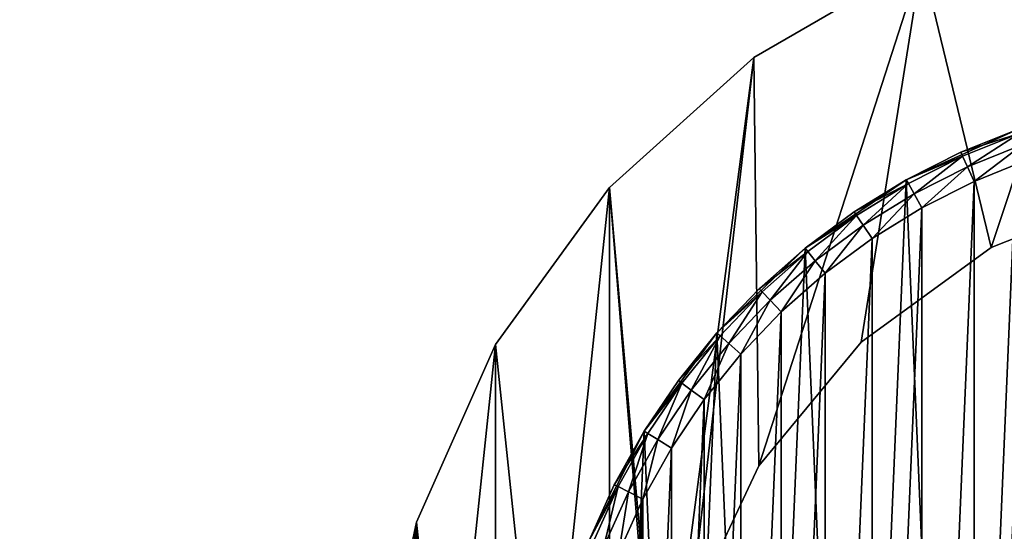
# Model space of a CAD drawing. Extents: x 2 to 356, y -61 to 98.
# Tile 10 of 86: x 64 to 95, y 9 to 25. Entities that reach past the tile are written whole.
import ezdxf

# ---------------------------------------------------------------- set-up
doc = ezdxf.new("R2010")
doc.units = 0
doc.header["$LTSCALE"] = 25.4
doc.layers.get('0').update_dxf_attribs({"color": 13, "linetype": 'CONTINUOUS'})

# ---------------------------------------------------------------- blocks, each defined once
blk = doc.blocks.new('HOTEL-4731-9304_STL')
at = {"color": 252}
mesh = blk.add_polyface(dxfattribs=at)
corners = [(1.773, -60.795, 89.383), (1.873, -60.695, 89.383), (1.773, 60.795, 89.383), (356.202, -60.795, 89.383), (356.102, -60.695, 89.383), (356.102, 60.695, 89.383), (1.873, 60.695, 89.383), (356.202, 60.795, 89.383)]
mesh.append_faces([[corners[k] for k in face] for face in [(0, 1, 2), (1, 3, 4), (4, 3, 5), (2, 6, 7), (6, 2, 1), (7, 5, 3)]], dxfattribs={"vtx0": -1, "vtx1": -1, "color": 252})
mesh.append_faces([[corners[k] for k in face] for face in [(1, 0, 3), (7, 6, 5)]], dxfattribs={"vtx0": -1, "vtx2": -1, "color": 252})
mesh = blk.add_polyface(dxfattribs=at)
corners = [(1.773, 60.795, 254.862), (1.873, 60.695, 254.862), (1.773, -60.795, 254.862), (356.202, 60.795, 254.862), (356.102, 60.695, 254.862), (356.102, -60.695, 254.862), (1.873, -60.695, 254.862), (356.202, -60.795, 254.862)]
mesh.append_faces([[corners[k] for k in face] for face in [(0, 1, 2), (1, 3, 4), (4, 3, 5), (2, 6, 7), (6, 2, 1), (7, 5, 3)]], dxfattribs={"vtx0": -1, "vtx1": -1, "color": 252})
mesh.append_faces([[corners[k] for k in face] for face in [(1, 0, 3), (7, 6, 5)]], dxfattribs={"vtx0": -1, "vtx2": -1, "color": 252})
mesh = blk.add_polyface(dxfattribs=at)
corners = [(2.144, 60.127, 83.531), (2.077, -59.877, 83.531), (2.077, 59.877, 83.531), (2.144, -60.127, 83.531), (2.224, 60.231, 83.531), (2.224, -60.231, 83.531), (2.31, 60.145, 83.531), (2.327, 60.31, 83.531), (355.665, 60.145, 83.531), (2.577, 60.377, 83.531), (355.398, 60.377, 83.531), (355.648, 60.31, 83.531), (355.751, 60.231, 83.531), (355.665, -60.145, 83.531), (2.31, -60.145, 83.531), (2.327, -60.31, 83.531), (2.577, -60.377, 83.531), (355.398, -60.377, 83.531), (355.648, -60.31, 83.531), (355.751, -60.231, 83.531), (355.831, 60.127, 83.531), (355.831, -60.127, 83.531), (355.898, 59.877, 83.531), (355.898, -59.877, 83.531)]
mesh.append_faces([[corners[k] for k in face] for face in [(0, 1, 2), (21, 22, 23)]], dxfattribs={"vtx0": -1, "color": 252})
mesh.append_faces([[corners[k] for k in face] for face in [(1, 0, 3), (3, 4, 5), (6, 7, 8), (8, 12, 13), (5, 14, 15), (14, 5, 6), (15, 13, 16), (16, 13, 17), (17, 13, 18), (18, 13, 19), (19, 20, 21)]], dxfattribs={"vtx0": -1, "vtx1": -1, "color": 252})
mesh.append_faces([[corners[k] for k in face] for face in [(5, 4, 6), (19, 13, 12)]], dxfattribs={"vtx0": -1, "vtx1": -1, "vtx2": -1, "color": 252})
mesh.append_faces([[corners[k] for k in face] for face in [(3, 0, 4), (6, 4, 7), (8, 7, 9), (8, 9, 10), (8, 10, 11), (8, 11, 12), (15, 14, 13), (19, 12, 20), (21, 20, 22)]], dxfattribs={"vtx0": -1, "vtx2": -1, "color": 252})
mesh = blk.add_polyface(dxfattribs=at)
corners = [(2.144, -60.127, 260.714), (2.077, 59.877, 260.714), (2.077, -59.877, 260.714), (2.144, 60.127, 260.714), (2.224, -60.231, 260.714), (2.224, 60.231, 260.714), (2.31, -60.145, 260.714), (2.327, -60.31, 260.714), (355.665, -60.145, 260.714), (2.577, -60.377, 260.714), (355.398, -60.377, 260.714), (355.648, -60.31, 260.714), (355.751, -60.231, 260.714), (355.665, 60.145, 260.714), (2.31, 60.145, 260.714), (2.327, 60.31, 260.714), (2.577, 60.377, 260.714), (355.398, 60.377, 260.714), (355.648, 60.31, 260.714), (355.751, 60.231, 260.714), (355.831, -60.127, 260.714), (355.831, 60.127, 260.714), (355.898, -59.877, 260.714), (355.898, 59.877, 260.714)]
mesh.append_faces([[corners[k] for k in face] for face in [(0, 1, 2), (21, 22, 23)]], dxfattribs={"vtx0": -1, "color": 252})
mesh.append_faces([[corners[k] for k in face] for face in [(1, 0, 3), (3, 4, 5), (6, 7, 8), (8, 12, 13), (5, 14, 15), (14, 5, 6), (15, 13, 16), (16, 13, 17), (17, 13, 18), (18, 13, 19), (19, 20, 21)]], dxfattribs={"vtx0": -1, "vtx1": -1, "color": 252})
mesh.append_faces([[corners[k] for k in face] for face in [(5, 4, 6), (19, 13, 12)]], dxfattribs={"vtx0": -1, "vtx1": -1, "vtx2": -1, "color": 252})
mesh.append_faces([[corners[k] for k in face] for face in [(3, 0, 4), (6, 4, 7), (8, 7, 9), (8, 9, 10), (8, 10, 11), (8, 11, 12), (15, 14, 13), (19, 12, 20), (21, 20, 22)]], dxfattribs={"vtx0": -1, "vtx2": -1, "color": 252})
at = {"color": 0}
mesh = blk.add_polyface(dxfattribs=at)
corners = [(76.407, -8.961, 114.832), (75.146, 3.031, 114.832), (75.146, -3.031, 114.832), (76.407, 8.961, 114.832), (78.873, -14.5, 114.832), (78.873, 14.5, 114.832), (82.436, -19.405, 114.832), (82.436, 19.405, 114.832), (84.342, -3.748, 114.832), (86.942, -23.461, 114.832), (84.027, 1.256, 114.832), (85.891, -8.516, 114.832), (88.577, -12.748, 114.832), (92.192, -26.493, 114.832), (92.232, -16.18, 114.832), (97.958, -28.366, 114.832), (96.625, -18.596, 114.832), (101.481, -19.842, 114.832), (103.987, -29, 114.832), (103.987, -20, 114.832), (110.017, -28.366, 114.832), (106.494, -19.842, 114.832), (111.35, -18.596, 114.832), (115.783, -26.493, 114.832), (115.743, -16.18, 114.832), (119.398, -12.748, 114.832), (121.033, -23.461, 114.832), (122.084, -8.516, 114.832), (125.539, -19.405, 114.832), (123.633, -3.748, 114.832), (123.948, 1.256, 114.832), (86.942, 23.461, 114.832), (84.966, 6.18, 114.832), (87.101, 10.717, 114.832), (92.192, 26.493, 114.832), (90.296, 14.579, 114.832), (94.352, 17.526, 114.832), (97.958, 28.366, 114.832), (99.014, 19.372, 114.832), (103.987, 29, 114.832), (103.987, 20, 114.832), (108.961, 19.372, 114.832), (110.017, 28.366, 114.832), (113.622, 17.526, 114.832), (115.783, 26.493, 114.832), (117.678, 14.579, 114.832), (121.033, 23.461, 114.832), (120.874, 10.717, 114.832), (123.008, 6.18, 114.832), (125.539, 19.405, 114.832), (129.102, -14.5, 114.832), (129.102, 14.5, 114.832), (131.568, -8.961, 114.832), (131.568, 8.961, 114.832), (132.828, -3.031, 114.832), (132.828, 3.031, 114.832)]
mesh.append_faces([[corners[k] for k in face] for face in [(0, 1, 2), (53, 54, 55)]], dxfattribs={"vtx0": -1, "color": 0})
mesh.append_faces([[corners[k] for k in face] for face in [(1, 0, 3), (3, 4, 5), (5, 6, 7), (8, 9, 11), (11, 9, 12), (12, 13, 14), (14, 15, 16), (16, 15, 17), (17, 18, 19), (19, 20, 21), (21, 20, 22), (22, 23, 24), (24, 23, 25), (25, 26, 27), (27, 28, 29), (29, 28, 30), (31, 33, 34), (34, 36, 37), (37, 38, 39), (39, 41, 42), (42, 43, 44), (44, 45, 46), (46, 48, 49), (49, 50, 51), (51, 52, 53)]], dxfattribs={"vtx0": -1, "vtx1": -1, "color": 0})
mesh.append_faces([[corners[k] for k in face] for face in [(7, 6, 8), (49, 30, 28)]], dxfattribs={"vtx0": -1, "vtx1": -1, "vtx2": -1, "color": 0})
mesh.append_faces([[corners[k] for k in face] for face in [(3, 0, 4), (5, 4, 6), (8, 6, 9), (7, 8, 10), (12, 9, 13), (14, 13, 15), (17, 15, 18), (19, 18, 20), (22, 20, 23), (25, 23, 26), (27, 26, 28), (10, 31, 7), (31, 10, 32), (31, 32, 33), (34, 33, 35), (34, 35, 36), (37, 36, 38), (39, 38, 40), (39, 40, 41), (42, 41, 43), (44, 43, 45), (46, 45, 47), (46, 47, 48), (49, 48, 30), (49, 28, 50), (51, 50, 52), (53, 52, 54)]], dxfattribs={"vtx0": -1, "vtx2": -1, "color": 0})
mesh = blk.add_polyface(dxfattribs=at)
corners = [(110.017, 28.366, 113.832), (105.06, 25.325, 113.832), (105.06, 28.98, 113.832), (108.961, 19.372, 113.832), (113.622, 17.526, 113.832), (115.783, 26.493, 113.832), (117.678, 14.579, 113.832), (121.033, 23.461, 113.832), (120.874, 10.717, 113.832), (123.008, 6.18, 113.832), (125.539, 19.405, 113.832), (123.948, 1.256, 113.832), (103.987, -20, 113.832), (102.915, -25.325, 113.832), (101.481, -19.842, 113.832), (105.06, -25.325, 113.832), (106.494, -19.842, 113.832), (105.06, -28.98, 113.832), (110.017, -28.366, 113.832), (111.35, -18.596, 113.832), (115.783, -26.493, 113.832), (115.743, -16.18, 113.832), (119.398, -12.748, 113.832), (121.033, -23.461, 113.832), (122.084, -8.516, 113.832), (125.539, -19.405, 113.832), (123.633, -3.748, 113.832), (129.102, 14.5, 113.832), (129.102, -14.5, 113.832), (131.568, 8.961, 113.832), (131.568, -8.961, 113.832), (132.828, 3.031, 113.832), (132.828, -3.031, 113.832), (76.407, 8.961, 113.832), (75.146, -3.031, 113.832), (75.146, 3.031, 113.832), (76.407, -8.961, 113.832), (78.873, 14.5, 113.832), (78.873, -14.5, 113.832), (82.436, 19.405, 113.832), (82.436, -19.405, 113.832), (84.027, 1.256, 113.832), (86.942, 23.461, 113.832), (84.966, 6.18, 113.832), (87.101, 10.717, 113.832), (92.192, 26.493, 113.832), (90.296, 14.579, 113.832), (94.352, 17.526, 113.832), (97.958, 28.366, 113.832), (99.014, 19.372, 113.832), (102.915, 28.98, 113.832), (102.915, 25.325, 113.832), (103.987, 20, 113.832), (84.342, -3.748, 113.832), (86.942, -23.461, 113.832), (85.891, -8.516, 113.832), (88.577, -12.748, 113.832), (92.192, -26.493, 113.832), (92.232, -16.18, 113.832), (97.958, -28.366, 113.832), (96.625, -18.596, 113.832), (102.915, -28.98, 113.832)]
mesh.append_faces([[corners[k] for k in face] for face in [(0, 1, 2), (30, 31, 32), (33, 34, 35)]], dxfattribs={"vtx0": -1, "color": 0})
mesh.append_faces([[corners[k] for k in face] for face in [(3, 0, 4), (4, 5, 6), (6, 7, 8), (8, 7, 9), (9, 10, 11), (12, 13, 14), (13, 12, 15), (15, 16, 17), (17, 16, 18), (18, 19, 20), (20, 22, 23), (23, 24, 25), (25, 27, 28), (28, 29, 30), (34, 33, 36), (36, 37, 38), (38, 39, 40), (41, 42, 43), (43, 42, 44), (44, 45, 46), (46, 45, 47), (47, 48, 49), (49, 51, 52), (52, 1, 3), (40, 53, 54), (53, 40, 41), (54, 56, 57), (57, 58, 59), (59, 14, 61), (61, 14, 13)]], dxfattribs={"vtx0": -1, "vtx1": -1, "color": 0})
mesh.append_faces([[corners[k] for k in face] for face in [(1, 0, 3), (25, 11, 10), (40, 39, 41)]], dxfattribs={"vtx0": -1, "vtx1": -1, "vtx2": -1, "color": 0})
mesh.append_faces([[corners[k] for k in face] for face in [(4, 0, 5), (6, 5, 7), (9, 7, 10), (15, 12, 16), (18, 16, 19), (20, 19, 21), (20, 21, 22), (23, 22, 24), (25, 24, 26), (25, 26, 11), (25, 10, 27), (28, 27, 29), (30, 29, 31), (36, 33, 37), (38, 37, 39), (41, 39, 42), (44, 42, 45), (47, 45, 48), (49, 48, 50), (49, 50, 51), (52, 51, 1), (54, 53, 55), (54, 55, 56), (57, 56, 58), (59, 58, 60), (59, 60, 14)]], dxfattribs={"vtx0": -1, "vtx2": -1, "color": 0})
mesh = blk.add_polyface(dxfattribs=at)
corners = [(86.942, 23.461, 114.832), (92.192, 26.493, 113.832), (86.942, 23.461, 113.832), (92.192, 26.493, 114.832)]
mesh.append_faces([[corners[k] for k in face] for face in [(0, 1, 2), (1, 0, 3)]], dxfattribs={"vtx0": -1, "color": 0})
mesh = blk.add_polyface(dxfattribs=at)
corners = [(82.436, 19.405, 114.832), (86.942, 23.461, 113.832), (82.436, 19.405, 113.832), (86.942, 23.461, 114.832)]
mesh.append_faces([[corners[k] for k in face] for face in [(0, 1, 2), (1, 0, 3)]], dxfattribs={"vtx0": -1, "color": 0})
at = {"color": 8}
mesh = blk.add_polyface(dxfattribs=at)
corners = [(80.36, -2.858, 112.601), (80.683, 4.74, 112.601), (80.198, 0.955, 112.601), (81.164, -6.589, 112.601), (81.8, 8.389, 112.601), (82.587, -10.13, 112.601), (83.518, 11.797, 112.601), (84.588, -13.379, 112.601), (85.787, 14.865, 112.601), (87.109, -16.244, 112.601), (88.543, 17.506, 112.601), (90.078, -18.641, 112.601), (91.704, 19.643, 112.601), (93.41, -20.503, 112.601), (95.182, 21.215, 112.601), (97.008, -21.774, 112.601), (98.875, 22.176, 112.601), (100.769, -22.419, 112.601), (102.678, 22.5, 112.601), (102.678, -22.5, 112.601), (104.586, -22.419, 112.601), (106.48, 22.176, 112.601), (108.347, -21.774, 112.601), (110.173, 21.215, 112.601), (111.945, -20.503, 112.601), (113.651, 19.643, 112.601), (115.277, -18.641, 112.601), (116.812, 17.506, 112.601), (118.246, -16.244, 112.601), (119.568, 14.865, 112.601), (120.767, -13.379, 112.601), (121.837, 11.797, 112.601), (122.768, -10.13, 112.601), (123.555, 8.389, 112.601), (124.191, -6.589, 112.601), (124.673, 4.74, 112.601), (124.995, -2.858, 112.601), (125.157, 0.955, 112.601)]
mesh.append_faces([[corners[k] for k in face] for face in [(0, 1, 2), (35, 36, 37)]], dxfattribs={"vtx0": -1, "color": 8})
mesh.append_faces([[corners[k] for k in face] for face in [(1, 3, 4), (4, 5, 6), (6, 7, 8), (8, 9, 10), (10, 11, 12), (12, 13, 14), (14, 15, 16), (16, 17, 18), (18, 20, 21), (21, 22, 23), (23, 24, 25), (25, 26, 27), (27, 28, 29), (29, 30, 31), (31, 32, 33), (33, 34, 35)]], dxfattribs={"vtx0": -1, "vtx1": -1, "color": 8})
mesh.append_faces([[corners[k] for k in face] for face in [(1, 0, 3), (4, 3, 5), (6, 5, 7), (8, 7, 9), (10, 9, 11), (12, 11, 13), (14, 13, 15), (16, 15, 17), (18, 17, 19), (18, 19, 20), (21, 20, 22), (23, 22, 24), (25, 24, 26), (27, 26, 28), (29, 28, 30), (31, 30, 32), (33, 32, 34), (35, 34, 36)]], dxfattribs={"vtx0": -1, "vtx2": -1, "color": 8})
mesh = blk.add_polyface(dxfattribs=at)
corners = [(81.352, 2.731, 82.601), (81.197, -0.912, 82.601), (81.197, 0.912, 82.601), (81.352, -2.731, 82.601), (81.66, 4.53, 82.601), (81.66, -4.53, 82.601), (82.12, 6.296, 82.601), (82.12, -6.296, 82.601), (82.728, 8.016, 82.601), (82.728, -8.016, 82.601), (83.48, 9.679, 82.601), (83.48, -9.679, 82.601), (84.37, 11.273, 82.601), (84.37, -11.273, 82.601), (85.392, 12.785, 82.601), (85.392, -12.785, 82.601), (86.538, 14.205, 82.601), (86.538, -14.205, 82.601), (87.801, 15.522, 82.601), (87.801, -15.522, 82.601), (89.171, 16.728, 82.601), (89.171, -16.728, 82.601), (90.638, 17.813, 82.601), (90.638, -17.813, 82.601), (92.192, 18.77, 82.601), (92.192, -18.77, 82.601), (93.822, 19.591, 82.601), (93.822, -19.591, 82.601), (95.515, 20.272, 82.601), (95.515, -20.272, 82.601), (97.26, 20.806, 82.601), (97.26, -20.806, 82.601), (99.044, 21.191, 82.601), (99.044, -21.191, 82.601), (100.854, 21.423, 82.601), (100.854, -21.423, 82.601), (102.678, 21.5, 82.601), (102.678, -21.5, 82.601), (104.501, 21.423, 82.601), (104.501, -21.423, 82.601), (106.311, 21.191, 82.601), (106.311, -21.191, 82.601), (108.095, 20.806, 82.601), (108.095, -20.806, 82.601), (109.84, 20.272, 82.601), (109.84, -20.272, 82.601), (111.533, 19.591, 82.601), (111.533, -19.591, 82.601), (113.163, 18.77, 82.601), (113.163, -18.77, 82.601), (114.717, 17.813, 82.601), (114.717, -17.813, 82.601), (116.184, 16.728, 82.601), (116.184, -16.728, 82.601), (117.554, 15.522, 82.601), (117.554, -15.522, 82.601), (118.817, 14.205, 82.601), (118.817, -14.205, 82.601), (119.963, 12.785, 82.601), (119.963, -12.785, 82.601), (120.985, 11.273, 82.601), (120.985, -11.273, 82.601), (121.875, 9.679, 82.601), (121.875, -9.679, 82.601), (122.627, 8.016, 82.601), (122.627, -8.016, 82.601), (123.235, 6.296, 82.601), (123.235, -6.296, 82.601), (123.695, 4.53, 82.601), (123.695, -4.53, 82.601), (124.003, 2.731, 82.601), (124.003, -2.731, 82.601), (124.158, 0.912, 82.601), (124.158, -0.912, 82.601)]
mesh.append_faces([[corners[k] for k in face] for face in [(0, 1, 2), (71, 72, 73)]], dxfattribs={"vtx0": -1, "color": 8})
mesh.append_faces([[corners[k] for k in face] for face in [(1, 0, 3), (3, 4, 5), (5, 6, 7), (7, 8, 9), (9, 10, 11), (11, 12, 13), (13, 14, 15), (15, 16, 17), (17, 18, 19), (19, 20, 21), (21, 22, 23), (23, 24, 25), (25, 26, 27), (27, 28, 29), (29, 30, 31), (31, 32, 33), (33, 34, 35), (35, 36, 37), (37, 38, 39), (39, 40, 41), (41, 42, 43), (43, 44, 45), (45, 46, 47), (47, 48, 49), (49, 50, 51), (51, 52, 53), (53, 54, 55), (55, 56, 57), (57, 58, 59), (59, 60, 61), (61, 62, 63), (63, 64, 65), (65, 66, 67), (67, 68, 69), (69, 70, 71)]], dxfattribs={"vtx0": -1, "vtx1": -1, "color": 8})
mesh.append_faces([[corners[k] for k in face] for face in [(3, 0, 4), (5, 4, 6), (7, 6, 8), (9, 8, 10), (11, 10, 12), (13, 12, 14), (15, 14, 16), (17, 16, 18), (19, 18, 20), (21, 20, 22), (23, 22, 24), (25, 24, 26), (27, 26, 28), (29, 28, 30), (31, 30, 32), (33, 32, 34), (35, 34, 36), (37, 36, 38), (39, 38, 40), (41, 40, 42), (43, 42, 44), (45, 44, 46), (47, 46, 48), (49, 48, 50), (51, 50, 52), (53, 52, 54), (55, 54, 56), (57, 56, 58), (59, 58, 60), (61, 60, 62), (63, 62, 64), (65, 64, 66), (67, 66, 68), (69, 68, 70), (71, 70, 72)]], dxfattribs={"vtx0": -1, "vtx2": -1, "color": 8})
mesh = blk.add_polyface(dxfattribs=at)
corners = [(95.182, 21.215, 112.601), (93.41, 20.503, 83.601), (91.704, 19.643, 112.601)]
mesh.append_faces([[corners[k] for k in face] for face in [(0, 1, 2)]], dxfattribs={"color": 8})
mesh = blk.add_polyface(dxfattribs=at)
corners = [(95.182, 21.215, 112.601), (95.182, 21.215, 83.601), (93.41, 20.503, 83.601)]
mesh.append_faces([[corners[k] for k in face] for face in [(0, 1, 2)]], dxfattribs={"color": 8})
mesh = blk.add_polyface(dxfattribs=at)
corners = [(93.41, 20.503, 83.601), (95.227, 21.088, 83.101), (93.465, 20.381, 83.101), (95.182, 21.215, 83.601)]
mesh.append_faces([[corners[k] for k in face] for face in [(0, 1, 2), (1, 0, 3)]], dxfattribs={"vtx0": -1, "color": 8})
mesh = blk.add_polyface(dxfattribs=at)
corners = [(95.227, 21.088, 83.101), (93.616, 20.047, 82.735), (93.465, 20.381, 83.101), (95.348, 20.743, 82.735)]
mesh.append_faces([[corners[k] for k in face] for face in [(0, 1, 2), (1, 0, 3)]], dxfattribs={"vtx0": -1, "color": 8})
mesh = blk.add_polyface(dxfattribs=at)
corners = [(95.348, 20.743, 82.735), (93.822, 19.591, 82.601), (93.616, 20.047, 82.735), (95.515, 20.272, 82.601)]
mesh.append_faces([[corners[k] for k in face] for face in [(0, 1, 2), (1, 0, 3)]], dxfattribs={"vtx0": -1, "color": 8})
mesh = blk.add_polyface(dxfattribs=at)
corners = [(91.704, 19.643, 112.601), (93.41, 20.503, 83.601), (91.704, 19.643, 83.601)]
mesh.append_faces([[corners[k] for k in face] for face in [(0, 1, 2)]], dxfattribs={"color": 8})
mesh = blk.add_polyface(dxfattribs=at)
corners = [(91.704, 19.643, 83.601), (93.465, 20.381, 83.101), (91.77, 19.526, 83.101), (93.41, 20.503, 83.601)]
mesh.append_faces([[corners[k] for k in face] for face in [(0, 1, 2), (1, 0, 3)]], dxfattribs={"vtx0": -1, "color": 8})
mesh = blk.add_polyface(dxfattribs=at)
corners = [(93.465, 20.381, 83.101), (91.948, 19.206, 82.735), (91.77, 19.526, 83.101), (93.616, 20.047, 82.735)]
mesh.append_faces([[corners[k] for k in face] for face in [(0, 1, 2), (1, 0, 3)]], dxfattribs={"vtx0": -1, "color": 8})
mesh = blk.add_polyface(dxfattribs=at)
corners = [(93.616, 20.047, 82.735), (92.192, 18.77, 82.601), (91.948, 19.206, 82.735), (93.822, 19.591, 82.601)]
mesh.append_faces([[corners[k] for k in face] for face in [(0, 1, 2), (1, 0, 3)]], dxfattribs={"vtx0": -1, "color": 8})
at = {"color": 0}
mesh = blk.add_polyface(dxfattribs=at)
corners = [(82.436, 19.405, 114.832), (78.873, 14.5, 113.832), (78.873, 14.5, 114.832), (82.436, 19.405, 113.832)]
mesh.append_faces([[corners[k] for k in face] for face in [(0, 1, 2), (1, 0, 3)]], dxfattribs={"vtx0": -1, "color": 0})
at = {"color": 8}
mesh = blk.add_polyface(dxfattribs=at)
corners = [(91.704, 19.643, 112.601), (90.078, 18.641, 83.601), (88.543, 17.506, 112.601)]
mesh.append_faces([[corners[k] for k in face] for face in [(0, 1, 2)]], dxfattribs={"color": 8})
mesh = blk.add_polyface(dxfattribs=at)
corners = [(91.704, 19.643, 112.601), (91.704, 19.643, 83.601), (90.078, 18.641, 83.601)]
mesh.append_faces([[corners[k] for k in face] for face in [(0, 1, 2)]], dxfattribs={"color": 8})
mesh = blk.add_polyface(dxfattribs=at)
corners = [(90.078, 18.641, 83.601), (91.77, 19.526, 83.101), (90.153, 18.53, 83.101), (91.704, 19.643, 83.601)]
mesh.append_faces([[corners[k] for k in face] for face in [(0, 1, 2), (1, 0, 3)]], dxfattribs={"vtx0": -1, "color": 8})
mesh = blk.add_polyface(dxfattribs=at)
corners = [(91.77, 19.526, 83.101), (90.358, 18.227, 82.735), (90.153, 18.53, 83.101), (91.948, 19.206, 82.735)]
mesh.append_faces([[corners[k] for k in face] for face in [(0, 1, 2), (1, 0, 3)]], dxfattribs={"vtx0": -1, "color": 8})
mesh = blk.add_polyface(dxfattribs=at)
corners = [(91.948, 19.206, 82.735), (90.638, 17.813, 82.601), (90.358, 18.227, 82.735), (92.192, 18.77, 82.601)]
mesh.append_faces([[corners[k] for k in face] for face in [(0, 1, 2), (1, 0, 3)]], dxfattribs={"vtx0": -1, "color": 8})
at = {"color": 0}
mesh = blk.add_polyface(dxfattribs=at)
corners = [(99.014, 19.372, 114.832), (94.352, 17.526, 113.832), (99.014, 19.372, 113.832), (94.352, 17.526, 114.832)]
mesh.append_faces([[corners[k] for k in face] for face in [(0, 1, 2), (1, 0, 3)]], dxfattribs={"vtx0": -1, "color": 0})
at = {"color": 8}
mesh = blk.add_polyface(dxfattribs=at)
corners = [(88.543, 17.506, 112.601), (90.078, 18.641, 83.601), (88.543, 17.506, 83.601)]
mesh.append_faces([[corners[k] for k in face] for face in [(0, 1, 2)]], dxfattribs={"color": 8})
mesh = blk.add_polyface(dxfattribs=at)
corners = [(88.543, 17.506, 83.601), (90.153, 18.53, 83.101), (88.627, 17.402, 83.101), (90.078, 18.641, 83.601)]
mesh.append_faces([[corners[k] for k in face] for face in [(0, 1, 2), (1, 0, 3)]], dxfattribs={"vtx0": -1, "color": 8})
mesh = blk.add_polyface(dxfattribs=at)
corners = [(90.153, 18.53, 83.101), (88.857, 17.117, 82.735), (88.627, 17.402, 83.101), (90.358, 18.227, 82.735)]
mesh.append_faces([[corners[k] for k in face] for face in [(0, 1, 2), (1, 0, 3)]], dxfattribs={"vtx0": -1, "color": 8})
mesh = blk.add_polyface(dxfattribs=at)
corners = [(90.358, 18.227, 82.735), (89.171, 16.728, 82.601), (88.857, 17.117, 82.735), (90.638, 17.813, 82.601)]
mesh.append_faces([[corners[k] for k in face] for face in [(0, 1, 2), (1, 0, 3)]], dxfattribs={"vtx0": -1, "color": 8})
mesh = blk.add_polyface(dxfattribs=at)
corners = [(88.543, 17.506, 112.601), (87.109, 16.244, 83.601), (85.787, 14.865, 112.601)]
mesh.append_faces([[corners[k] for k in face] for face in [(0, 1, 2)]], dxfattribs={"color": 8})
mesh = blk.add_polyface(dxfattribs=at)
corners = [(88.543, 17.506, 112.601), (88.543, 17.506, 83.601), (87.109, 16.244, 83.601)]
mesh.append_faces([[corners[k] for k in face] for face in [(0, 1, 2)]], dxfattribs={"color": 8})
mesh = blk.add_polyface(dxfattribs=at)
corners = [(87.109, 16.244, 83.601), (88.627, 17.402, 83.101), (87.202, 16.147, 83.101), (88.543, 17.506, 83.601)]
mesh.append_faces([[corners[k] for k in face] for face in [(0, 1, 2), (1, 0, 3)]], dxfattribs={"vtx0": -1, "color": 8})
mesh = blk.add_polyface(dxfattribs=at)
corners = [(88.627, 17.402, 83.101), (87.455, 15.883, 82.735), (87.202, 16.147, 83.101), (88.857, 17.117, 82.735)]
mesh.append_faces([[corners[k] for k in face] for face in [(0, 1, 2), (1, 0, 3)]], dxfattribs={"vtx0": -1, "color": 8})
at = {"color": 0}
mesh = blk.add_polyface(dxfattribs=at)
corners = [(94.352, 17.526, 114.832), (90.296, 14.579, 113.832), (94.352, 17.526, 113.832), (90.296, 14.579, 114.832)]
mesh.append_faces([[corners[k] for k in face] for face in [(0, 1, 2), (1, 0, 3)]], dxfattribs={"vtx0": -1, "color": 0})
at = {"color": 8}
mesh = blk.add_polyface(dxfattribs=at)
corners = [(88.857, 17.117, 82.735), (87.801, 15.522, 82.601), (87.455, 15.883, 82.735), (89.171, 16.728, 82.601)]
mesh.append_faces([[corners[k] for k in face] for face in [(0, 1, 2), (1, 0, 3)]], dxfattribs={"vtx0": -1, "color": 8})
mesh = blk.add_polyface(dxfattribs=at)
corners = [(87.109, 16.244, 83.601), (85.787, 14.865, 83.601), (85.787, 14.865, 112.601)]
mesh.append_faces([[corners[k] for k in face] for face in [(0, 1, 2)]], dxfattribs={"color": 8})
mesh = blk.add_polyface(dxfattribs=at)
corners = [(85.787, 14.865, 83.601), (87.202, 16.147, 83.101), (85.888, 14.777, 83.101), (87.109, 16.244, 83.601)]
mesh.append_faces([[corners[k] for k in face] for face in [(0, 1, 2), (1, 0, 3)]], dxfattribs={"vtx0": -1, "color": 8})
mesh = blk.add_polyface(dxfattribs=at)
corners = [(87.202, 16.147, 83.101), (86.163, 14.535, 82.735), (85.888, 14.777, 83.101), (87.455, 15.883, 82.735)]
mesh.append_faces([[corners[k] for k in face] for face in [(0, 1, 2), (1, 0, 3)]], dxfattribs={"vtx0": -1, "color": 8})
mesh = blk.add_polyface(dxfattribs=at)
corners = [(87.455, 15.883, 82.735), (86.538, 14.205, 82.601), (86.163, 14.535, 82.735), (87.801, 15.522, 82.601)]
mesh.append_faces([[corners[k] for k in face] for face in [(0, 1, 2), (1, 0, 3)]], dxfattribs={"vtx0": -1, "color": 8})
mesh = blk.add_polyface(dxfattribs=at)
corners = [(85.787, 14.865, 112.601), (84.588, 13.379, 83.601), (83.518, 11.797, 112.601)]
mesh.append_faces([[corners[k] for k in face] for face in [(0, 1, 2)]], dxfattribs={"color": 8})
mesh = blk.add_polyface(dxfattribs=at)
corners = [(85.787, 14.865, 83.601), (84.588, 13.379, 83.601), (85.787, 14.865, 112.601)]
mesh.append_faces([[corners[k] for k in face] for face in [(0, 1, 2)]], dxfattribs={"color": 8})
mesh = blk.add_polyface(dxfattribs=at)
corners = [(84.588, 13.379, 83.601), (85.888, 14.777, 83.101), (84.695, 13.3, 83.101), (85.787, 14.865, 83.601)]
mesh.append_faces([[corners[k] for k in face] for face in [(0, 1, 2), (1, 0, 3)]], dxfattribs={"vtx0": -1, "color": 8})
mesh = blk.add_polyface(dxfattribs=at)
corners = [(85.888, 14.777, 83.101), (84.99, 13.082, 82.735), (84.695, 13.3, 83.101), (86.163, 14.535, 82.735)]
mesh.append_faces([[corners[k] for k in face] for face in [(0, 1, 2), (1, 0, 3)]], dxfattribs={"vtx0": -1, "color": 8})
at = {"color": 0}
mesh = blk.add_polyface(dxfattribs=at)
corners = [(78.873, 14.5, 114.832), (76.407, 8.961, 113.832), (76.407, 8.961, 114.832), (78.873, 14.5, 113.832)]
mesh.append_faces([[corners[k] for k in face] for face in [(0, 1, 2), (1, 0, 3)]], dxfattribs={"vtx0": -1, "color": 0})
at = {"color": 8}
mesh = blk.add_polyface(dxfattribs=at)
corners = [(86.163, 14.535, 82.735), (85.392, 12.785, 82.601), (84.99, 13.082, 82.735), (86.538, 14.205, 82.601)]
mesh.append_faces([[corners[k] for k in face] for face in [(0, 1, 2), (1, 0, 3)]], dxfattribs={"vtx0": -1, "color": 8})
at = {"color": 0}
mesh = blk.add_polyface(dxfattribs=at)
corners = [(90.296, 14.579, 113.832), (87.101, 10.717, 114.832), (87.101, 10.717, 113.832), (90.296, 14.579, 114.832)]
mesh.append_faces([[corners[k] for k in face] for face in [(0, 1, 2), (1, 0, 3)]], dxfattribs={"vtx0": -1, "color": 0})
at = {"color": 8}
mesh = blk.add_polyface(dxfattribs=at)
corners = [(84.588, 13.379, 83.601), (83.518, 11.797, 83.601), (83.518, 11.797, 112.601)]
mesh.append_faces([[corners[k] for k in face] for face in [(0, 1, 2)]], dxfattribs={"color": 8})
mesh = blk.add_polyface(dxfattribs=at)
corners = [(83.518, 11.797, 83.601), (84.695, 13.3, 83.101), (83.632, 11.727, 83.101), (84.588, 13.379, 83.601)]
mesh.append_faces([[corners[k] for k in face] for face in [(0, 1, 2), (1, 0, 3)]], dxfattribs={"vtx0": -1, "color": 8})
mesh = blk.add_polyface(dxfattribs=at)
corners = [(84.695, 13.3, 83.101), (83.944, 11.535, 82.735), (83.632, 11.727, 83.101), (84.99, 13.082, 82.735)]
mesh.append_faces([[corners[k] for k in face] for face in [(0, 1, 2), (1, 0, 3)]], dxfattribs={"vtx0": -1, "color": 8})
mesh = blk.add_polyface(dxfattribs=at)
corners = [(84.99, 13.082, 82.735), (84.37, 11.273, 82.601), (83.944, 11.535, 82.735), (85.392, 12.785, 82.601)]
mesh.append_faces([[corners[k] for k in face] for face in [(0, 1, 2), (1, 0, 3)]], dxfattribs={"vtx0": -1, "color": 8})
mesh = blk.add_polyface(dxfattribs=at)
corners = [(83.518, 11.797, 112.601), (82.587, 10.13, 83.601), (81.8, 8.389, 112.601)]
mesh.append_faces([[corners[k] for k in face] for face in [(0, 1, 2)]], dxfattribs={"color": 8})
mesh = blk.add_polyface(dxfattribs=at)
corners = [(83.518, 11.797, 83.601), (82.587, 10.13, 83.601), (83.518, 11.797, 112.601)]
mesh.append_faces([[corners[k] for k in face] for face in [(0, 1, 2)]], dxfattribs={"color": 8})
mesh = blk.add_polyface(dxfattribs=at)
corners = [(82.587, 10.13, 83.601), (83.632, 11.727, 83.101), (82.706, 10.069, 83.101), (83.518, 11.797, 83.601)]
mesh.append_faces([[corners[k] for k in face] for face in [(0, 1, 2), (1, 0, 3)]], dxfattribs={"vtx0": -1, "color": 8})
mesh = blk.add_polyface(dxfattribs=at)
corners = [(83.632, 11.727, 83.101), (83.033, 9.904, 82.735), (82.706, 10.069, 83.101), (83.944, 11.535, 82.735)]
mesh.append_faces([[corners[k] for k in face] for face in [(0, 1, 2), (1, 0, 3)]], dxfattribs={"vtx0": -1, "color": 8})
mesh = blk.add_polyface(dxfattribs=at)
corners = [(83.944, 11.535, 82.735), (83.48, 9.679, 82.601), (83.033, 9.904, 82.735), (84.37, 11.273, 82.601)]
mesh.append_faces([[corners[k] for k in face] for face in [(0, 1, 2), (1, 0, 3)]], dxfattribs={"vtx0": -1, "color": 8})
at = {"color": 0}
mesh = blk.add_polyface(dxfattribs=at)
corners = [(87.101, 10.717, 113.832), (84.966, 6.18, 114.832), (84.966, 6.18, 113.832), (87.101, 10.717, 114.832)]
mesh.append_faces([[corners[k] for k in face] for face in [(0, 1, 2), (1, 0, 3)]], dxfattribs={"vtx0": -1, "color": 0})
at = {"color": 8}
mesh = blk.add_polyface(dxfattribs=at)
corners = [(82.587, 10.13, 83.601), (81.8, 8.389, 83.601), (81.8, 8.389, 112.601)]
mesh.append_faces([[corners[k] for k in face] for face in [(0, 1, 2)]], dxfattribs={"color": 8})
mesh = blk.add_polyface(dxfattribs=at)
corners = [(81.8, 8.389, 83.601), (82.706, 10.069, 83.101), (81.924, 8.339, 83.101), (82.587, 10.13, 83.601)]
mesh.append_faces([[corners[k] for k in face] for face in [(0, 1, 2), (1, 0, 3)]], dxfattribs={"vtx0": -1, "color": 8})
mesh = blk.add_polyface(dxfattribs=at)
corners = [(82.706, 10.069, 83.101), (82.264, 8.203, 82.735), (81.924, 8.339, 83.101), (83.033, 9.904, 82.735)]
mesh.append_faces([[corners[k] for k in face] for face in [(0, 1, 2), (1, 0, 3)]], dxfattribs={"vtx0": -1, "color": 8})
mesh = blk.add_polyface(dxfattribs=at)
corners = [(83.033, 9.904, 82.735), (82.728, 8.016, 82.601), (82.264, 8.203, 82.735), (83.48, 9.679, 82.601)]
mesh.append_faces([[corners[k] for k in face] for face in [(0, 1, 2), (1, 0, 3)]], dxfattribs={"vtx0": -1, "color": 8})
at = {"color": 0}
mesh = blk.add_polyface(dxfattribs=at)
corners = [(76.407, 8.961, 114.832), (75.146, 3.031, 113.832), (75.146, 3.031, 114.832), (76.407, 8.961, 113.832)]
mesh.append_faces([[corners[k] for k in face] for face in [(0, 1, 2), (1, 0, 3)]], dxfattribs={"vtx0": -1, "color": 0})

msp = doc.modelspace()

# ---------------------------------------------------------------- block references
at = {"color": 0}
msp.add_blockref('HOTEL-4731-9304_STL', (0, 0), dxfattribs=at)

doc.saveas('drawing.dxf')
